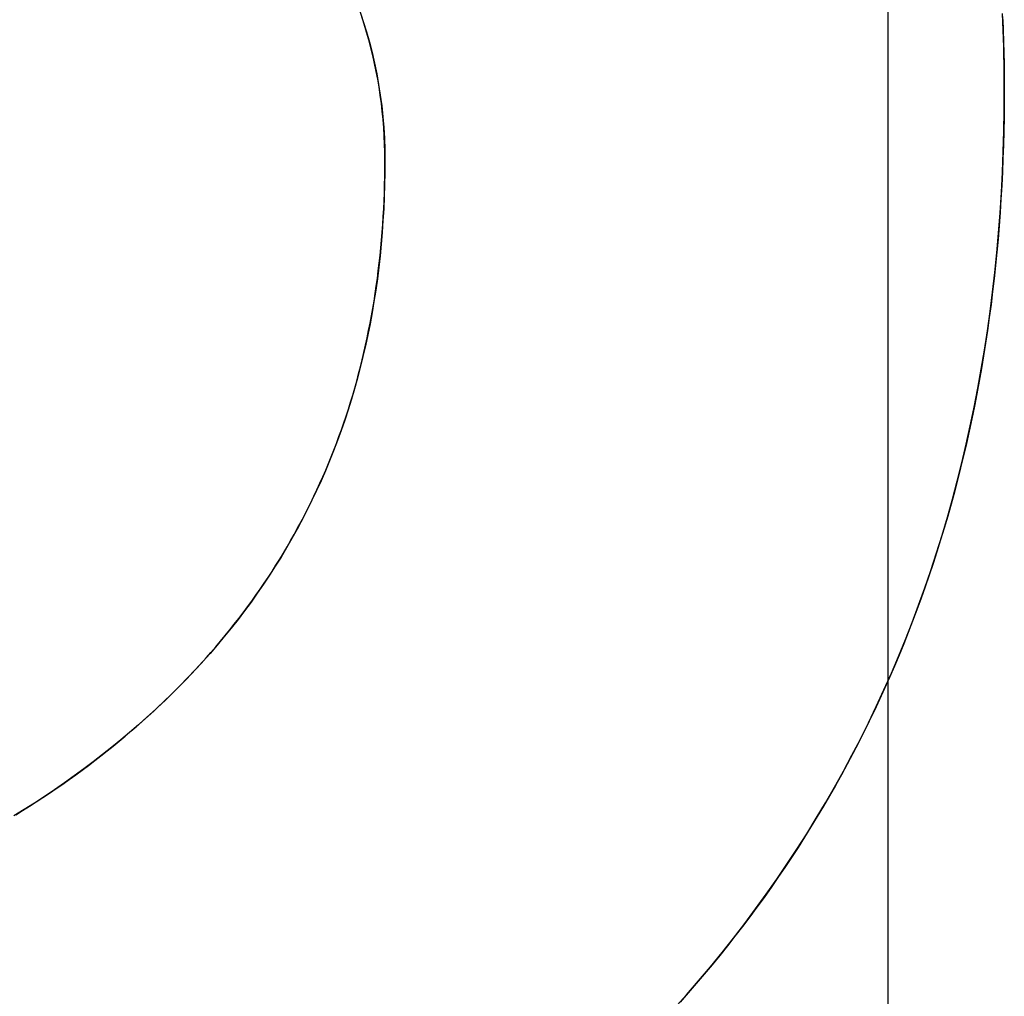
# Model space of a CAD drawing. Extents: x -1.48 to 1.48, y -1.03 to 1.03.
# Tile 42 of 90: x 0.0622 to 0.0824, y -0.6129 to -0.5928. Entities that reach past the tile are written whole.
import ezdxf

# ---------------------------------------------------------------- set-up
doc = ezdxf.new("R2010")
doc.units = 0
doc.layers.get('0').update_dxf_attribs({"linetype": 'CONTINUOUS'})

# ---------------------------------------------------------------- blocks, each defined once
blk = doc.blocks.new('*U1')
at = {"extrusion": (0, 0, -1)}
for p, q in [((0.08, -0.639, -1.502), (0.08, -0.574, -1.502)), ((0.08, -0.646, -1.5645), (0.08, -0.574, -1.5645))]:
    blk.add_line(p, q, dxfattribs=at)
at = {"extrusion": (-1, 0, 0)}
for p, q in [((0.08, -0.646, -1.5645), (0.08, -0.574, -1.5645)), ((0.08, -0.639, -1.502), (0.08, -0.574, -1.502))]:
    blk.add_line(p, q, dxfattribs=at)
blk.add_line((0.069678, -0.595718, 0.154), (0.069678, -0.595718, 0.1539))
blk.add_line((0.069678, -0.595718, 0.154), (0.069678, -0.595718, 0.1539))
for points in [[(0.082348, -0.59276, 0.154), (0.082354, -0.592875, 0.154), (0.082359, -0.592989, 0.154), (0.082363, -0.593104, 0.154), (0.082367, -0.593219, 0.154), (0.082371, -0.593334, 0.154), (0.082374, -0.593449, 0.154), (0.082377, -0.593565, 0.154), (0.08238, -0.593681, 0.154), (0.082381, -0.593797, 0.154), (0.082383, -0.593913, 0.154), (0.082384, -0.59403, 0.154), (0.082385, -0.594146, 0.154), (0.082385, -0.594263, 0.154)], [(0.082385, -0.594263, 0.1539), (0.082384, -0.594087, 0.1539), (0.082383, -0.593912, 0.1539), (0.082381, -0.593737, 0.1539), (0.082377, -0.593563, 0.1539), (0.082373, -0.593389, 0.1539), (0.082367, -0.593216, 0.1539), (0.082361, -0.593043, 0.1539), (0.082353, -0.592871, 0.1539), (0.082345, -0.592699, 0.1539)], [(0.082385, -0.594263, 0.1539), (0.082384, -0.594087, 0.1539), (0.082383, -0.593912, 0.1539), (0.082381, -0.593737, 0.1539), (0.082377, -0.593563, 0.1539), (0.082373, -0.593389, 0.1539), (0.082367, -0.593216, 0.1539), (0.082361, -0.593043, 0.1539), (0.082353, -0.592871, 0.1539), (0.082345, -0.592699, 0.1539)], [(0.082348, -0.59276, 0.154), (0.082354, -0.592875, 0.154), (0.082359, -0.592989, 0.154), (0.082363, -0.593104, 0.154), (0.082367, -0.593219, 0.154), (0.082371, -0.593334, 0.154), (0.082374, -0.593449, 0.154), (0.082377, -0.593565, 0.154), (0.08238, -0.593681, 0.154), (0.082381, -0.593797, 0.154), (0.082383, -0.593913, 0.154), (0.082384, -0.59403, 0.154), (0.082385, -0.594146, 0.154), (0.082385, -0.594263, 0.154)], [(0.069678, -0.595718, 0.154), (0.069677, -0.595548, 0.154), (0.069672, -0.595379, 0.154), (0.069665, -0.595211, 0.154), (0.069655, -0.595043, 0.154), (0.069641, -0.594876, 0.154), (0.069625, -0.594709, 0.154), (0.069606, -0.594544, 0.154), (0.069584, -0.594378, 0.154), (0.069559, -0.594214, 0.154), (0.069531, -0.59405, 0.154), (0.069501, -0.593887, 0.154), (0.069467, -0.593724, 0.154), (0.06943, -0.593562, 0.154), (0.069391, -0.593401, 0.154), (0.069348, -0.593241, 0.154), (0.069303, -0.593081, 0.154), (0.069254, -0.592921, 0.154), (0.069203, -0.592763, 0.154)], [(0.069165, -0.592649, 0.1539), (0.069235, -0.592861, 0.1539), (0.069301, -0.593074, 0.1539), (0.069361, -0.593288, 0.1539), (0.069416, -0.593503, 0.1539), (0.069466, -0.593719, 0.1539), (0.06951, -0.593937, 0.1539), (0.06955, -0.594155, 0.1539), (0.069584, -0.594375, 0.1539), (0.069613, -0.594596, 0.1539), (0.069636, -0.594818, 0.1539), (0.069655, -0.595041, 0.1539), (0.069668, -0.595265, 0.1539), (0.069676, -0.595491, 0.1539), (0.069678, -0.595718, 0.1539)], [(0.069165, -0.592649, 0.1539), (0.069235, -0.592861, 0.1539), (0.069301, -0.593074, 0.1539), (0.069361, -0.593288, 0.1539), (0.069416, -0.593503, 0.1539), (0.069466, -0.593719, 0.1539), (0.06951, -0.593937, 0.1539), (0.06955, -0.594155, 0.1539), (0.069584, -0.594375, 0.1539), (0.069613, -0.594596, 0.1539), (0.069636, -0.594818, 0.1539), (0.069655, -0.595041, 0.1539), (0.069668, -0.595265, 0.1539), (0.069676, -0.595491, 0.1539), (0.069678, -0.595718, 0.1539)], [(0.069678, -0.595718, 0.154), (0.069677, -0.595548, 0.154), (0.069672, -0.595379, 0.154), (0.069665, -0.595211, 0.154), (0.069655, -0.595043, 0.154), (0.069641, -0.594876, 0.154), (0.069625, -0.594709, 0.154), (0.069606, -0.594544, 0.154), (0.069584, -0.594378, 0.154), (0.069559, -0.594214, 0.154), (0.069531, -0.59405, 0.154), (0.069501, -0.593887, 0.154), (0.069467, -0.593724, 0.154), (0.06943, -0.593562, 0.154), (0.069391, -0.593401, 0.154), (0.069348, -0.593241, 0.154), (0.069303, -0.593081, 0.154), (0.069254, -0.592921, 0.154), (0.069203, -0.592763, 0.154)], [(0.082385, -0.594263, 0.154), (0.082384, -0.594548, 0.154), (0.082381, -0.594831, 0.154), (0.082375, -0.595114, 0.154), (0.082368, -0.595395, 0.154), (0.082358, -0.595675, 0.154), (0.082347, -0.595953, 0.154), (0.082333, -0.596231, 0.154), (0.082317, -0.596507, 0.154), (0.082299, -0.596782, 0.154), (0.082278, -0.597055, 0.154), (0.082256, -0.597328, 0.154), (0.082231, -0.597599, 0.154), (0.082205, -0.597869, 0.154), (0.082176, -0.598138, 0.154), (0.082145, -0.598406, 0.154), (0.082112, -0.598672, 0.154), (0.082077, -0.598937, 0.154), (0.08204, -0.599201, 0.154), (0.082, -0.599464, 0.154), (0.081959, -0.599725, 0.154), (0.081915, -0.599985, 0.154), (0.081869, -0.600244, 0.154), (0.081821, -0.600502, 0.154), (0.081771, -0.600759, 0.154), (0.081719, -0.601014, 0.154), (0.081664, -0.601268, 0.154), (0.081608, -0.601521, 0.154), (0.081549, -0.601773, 0.154), (0.081489, -0.602023, 0.154), (0.081426, -0.602272, 0.154), (0.081361, -0.60252, 0.154), (0.081294, -0.602767, 0.154), (0.081224, -0.603012, 0.154), (0.081153, -0.603257, 0.154), (0.081079, -0.6035, 0.154), (0.081004, -0.603742, 0.154), (0.080926, -0.603982, 0.154), (0.080846, -0.604222, 0.154), (0.080764, -0.60446, 0.154), (0.08068, -0.604697, 0.154), (0.080593, -0.604933, 0.154), (0.080505, -0.605167, 0.154), (0.080414, -0.6054, 0.154), (0.080321, -0.605632, 0.154), (0.080227, -0.605863, 0.154), (0.08013, -0.606093, 0.154), (0.08003, -0.606321, 0.154), (0.079929, -0.606548, 0.154), (0.079826, -0.606774, 0.154), (0.07972, -0.606999, 0.154), (0.079613, -0.607222, 0.154), (0.079503, -0.607445, 0.154), (0.079391, -0.607666, 0.154), (0.079277, -0.607885, 0.154), (0.079161, -0.608104, 0.154), (0.079042, -0.608321, 0.154), (0.078922, -0.608537, 0.154), (0.078799, -0.608752, 0.154), (0.078674, -0.608966, 0.154), (0.078548, -0.609178, 0.154), (0.078419, -0.60939, 0.154), (0.078288, -0.6096, 0.154), (0.078154, -0.609808, 0.154), (0.078019, -0.610016, 0.154), (0.077882, -0.610222, 0.154), (0.077742, -0.610427, 0.154), (0.0776, -0.610631, 0.154), (0.077456, -0.610834, 0.154), (0.07731, -0.611035, 0.154), (0.077162, -0.611235, 0.154), (0.077012, -0.611434, 0.154), (0.076859, -0.611632, 0.154), (0.076705, -0.611829, 0.154), (0.076548, -0.612024, 0.154), (0.076389, -0.612218, 0.154), (0.076228, -0.612411, 0.154), (0.076065, -0.612602, 0.154), (0.0759, -0.612793, 0.154), (0.075733, -0.612982, 0.154)], [(0.075613, -0.613115, 0.1539), (0.075866, -0.612832, 0.1539), (0.076114, -0.612545, 0.1539), (0.076358, -0.612256, 0.1539), (0.076596, -0.611964, 0.1539), (0.07683, -0.611669, 0.1539), (0.077059, -0.611372, 0.1539), (0.077284, -0.611072, 0.1539), (0.077503, -0.610768, 0.1539), (0.077717, -0.610463, 0.1539), (0.077927, -0.610154, 0.1539), (0.078132, -0.609843, 0.1539), (0.078332, -0.609529, 0.1539), (0.078528, -0.609212, 0.1539), (0.078718, -0.608892, 0.1539), (0.078904, -0.60857, 0.1539), (0.079084, -0.608244, 0.1539), (0.07926, -0.607916, 0.1539), (0.079432, -0.607586, 0.1539), (0.079598, -0.607252, 0.1539), (0.079759, -0.606916, 0.1539), (0.079916, -0.606577, 0.1539), (0.080068, -0.606235, 0.1539), (0.080215, -0.60589, 0.1539), (0.080357, -0.605543, 0.1539), (0.080495, -0.605193, 0.1539), (0.080627, -0.60484, 0.1539), (0.080755, -0.604484, 0.1539), (0.080878, -0.604126, 0.1539), (0.080996, -0.603764, 0.1539), (0.08111, -0.6034, 0.1539), (0.081218, -0.603034, 0.1539), (0.081322, -0.602664, 0.1539), (0.081421, -0.602292, 0.1539), (0.081515, -0.601917, 0.1539), (0.081604, -0.601539, 0.1539), (0.081688, -0.601158, 0.1539), (0.081768, -0.600775, 0.1539), (0.081842, -0.600389, 0.1539), (0.081912, -0.6, 0.1539), (0.081978, -0.599608, 0.1539), (0.082038, -0.599213, 0.1539), (0.082093, -0.598816, 0.1539), (0.082144, -0.598416, 0.1539), (0.08219, -0.598013, 0.1539), (0.082231, -0.597608, 0.1539), (0.082267, -0.597199, 0.1539), (0.082298, -0.596788, 0.1539), (0.082325, -0.596374, 0.1539), (0.082346, -0.595958, 0.1539), (0.082363, -0.595538, 0.1539), (0.082375, -0.595116, 0.1539), (0.082383, -0.594691, 0.1539), (0.082385, -0.594263, 0.1539)], [(0.075613, -0.613115, 0.1539), (0.075866, -0.612832, 0.1539), (0.076114, -0.612545, 0.1539), (0.076358, -0.612256, 0.1539), (0.076596, -0.611964, 0.1539), (0.07683, -0.611669, 0.1539), (0.077059, -0.611372, 0.1539), (0.077284, -0.611072, 0.1539), (0.077503, -0.610768, 0.1539), (0.077717, -0.610463, 0.1539), (0.077927, -0.610154, 0.1539), (0.078132, -0.609843, 0.1539), (0.078332, -0.609529, 0.1539), (0.078528, -0.609212, 0.1539), (0.078718, -0.608892, 0.1539), (0.078904, -0.60857, 0.1539), (0.079084, -0.608244, 0.1539), (0.07926, -0.607916, 0.1539), (0.079432, -0.607586, 0.1539), (0.079598, -0.607252, 0.1539), (0.079759, -0.606916, 0.1539), (0.079916, -0.606577, 0.1539), (0.080068, -0.606235, 0.1539), (0.080215, -0.60589, 0.1539), (0.080357, -0.605543, 0.1539), (0.080495, -0.605193, 0.1539), (0.080627, -0.60484, 0.1539), (0.080755, -0.604484, 0.1539), (0.080878, -0.604126, 0.1539), (0.080996, -0.603764, 0.1539), (0.08111, -0.6034, 0.1539), (0.081218, -0.603034, 0.1539), (0.081322, -0.602664, 0.1539), (0.081421, -0.602292, 0.1539), (0.081515, -0.601917, 0.1539), (0.081604, -0.601539, 0.1539), (0.081688, -0.601158, 0.1539), (0.081768, -0.600775, 0.1539), (0.081842, -0.600389, 0.1539), (0.081912, -0.6, 0.1539), (0.081978, -0.599608, 0.1539), (0.082038, -0.599213, 0.1539), (0.082093, -0.598816, 0.1539), (0.082144, -0.598416, 0.1539), (0.08219, -0.598013, 0.1539), (0.082231, -0.597608, 0.1539), (0.082267, -0.597199, 0.1539), (0.082298, -0.596788, 0.1539), (0.082325, -0.596374, 0.1539), (0.082346, -0.595958, 0.1539), (0.082363, -0.595538, 0.1539), (0.082375, -0.595116, 0.1539), (0.082383, -0.594691, 0.1539), (0.082385, -0.594263, 0.1539)], [(0.082385, -0.594263, 0.154), (0.082384, -0.594548, 0.154), (0.082381, -0.594831, 0.154), (0.082375, -0.595114, 0.154), (0.082368, -0.595395, 0.154), (0.082358, -0.595675, 0.154), (0.082347, -0.595953, 0.154), (0.082333, -0.596231, 0.154), (0.082317, -0.596507, 0.154), (0.082299, -0.596782, 0.154), (0.082278, -0.597055, 0.154), (0.082256, -0.597328, 0.154), (0.082231, -0.597599, 0.154), (0.082205, -0.597869, 0.154), (0.082176, -0.598138, 0.154), (0.082145, -0.598406, 0.154), (0.082112, -0.598672, 0.154), (0.082077, -0.598937, 0.154), (0.08204, -0.599201, 0.154), (0.082, -0.599464, 0.154), (0.081959, -0.599725, 0.154), (0.081915, -0.599985, 0.154), (0.081869, -0.600244, 0.154), (0.081821, -0.600502, 0.154), (0.081771, -0.600759, 0.154), (0.081719, -0.601014, 0.154), (0.081664, -0.601268, 0.154), (0.081608, -0.601521, 0.154), (0.081549, -0.601773, 0.154), (0.081489, -0.602023, 0.154), (0.081426, -0.602272, 0.154), (0.081361, -0.60252, 0.154), (0.081294, -0.602767, 0.154), (0.081224, -0.603012, 0.154), (0.081153, -0.603257, 0.154), (0.081079, -0.6035, 0.154), (0.081004, -0.603742, 0.154), (0.080926, -0.603982, 0.154), (0.080846, -0.604222, 0.154), (0.080764, -0.60446, 0.154), (0.08068, -0.604697, 0.154), (0.080593, -0.604933, 0.154), (0.080505, -0.605167, 0.154), (0.080414, -0.6054, 0.154), (0.080321, -0.605632, 0.154), (0.080227, -0.605863, 0.154), (0.08013, -0.606093, 0.154), (0.08003, -0.606321, 0.154), (0.079929, -0.606548, 0.154), (0.079826, -0.606774, 0.154), (0.07972, -0.606999, 0.154), (0.079613, -0.607222, 0.154), (0.079503, -0.607445, 0.154), (0.079391, -0.607666, 0.154), (0.079277, -0.607885, 0.154), (0.079161, -0.608104, 0.154), (0.079042, -0.608321, 0.154), (0.078922, -0.608537, 0.154), (0.078799, -0.608752, 0.154), (0.078674, -0.608966, 0.154), (0.078548, -0.609178, 0.154), (0.078419, -0.60939, 0.154), (0.078288, -0.6096, 0.154), (0.078154, -0.609808, 0.154), (0.078019, -0.610016, 0.154), (0.077882, -0.610222, 0.154), (0.077742, -0.610427, 0.154), (0.0776, -0.610631, 0.154), (0.077456, -0.610834, 0.154), (0.07731, -0.611035, 0.154), (0.077162, -0.611235, 0.154), (0.077012, -0.611434, 0.154), (0.076859, -0.611632, 0.154), (0.076705, -0.611829, 0.154), (0.076548, -0.612024, 0.154), (0.076389, -0.612218, 0.154), (0.076228, -0.612411, 0.154), (0.076065, -0.612602, 0.154), (0.0759, -0.612793, 0.154), (0.075733, -0.612982, 0.154)], [(0.062106, -0.60914, 0.154), (0.062247, -0.609052, 0.154), (0.062387, -0.608964, 0.154), (0.062525, -0.608875, 0.154), (0.062663, -0.608785, 0.154), (0.062799, -0.608694, 0.154), (0.062935, -0.608602, 0.154), (0.06307, -0.608509, 0.154), (0.063203, -0.608414, 0.154), (0.063335, -0.608319, 0.154), (0.063467, -0.608223, 0.154), (0.063597, -0.608126, 0.154), (0.063726, -0.608029, 0.154), (0.063853, -0.60793, 0.154), (0.063979, -0.607831, 0.154), (0.064103, -0.607731, 0.154), (0.064227, -0.60763, 0.154), (0.064349, -0.607529, 0.154), (0.064469, -0.607427, 0.154), (0.064588, -0.607324, 0.154), (0.064706, -0.607221, 0.154), (0.064822, -0.607116, 0.154), (0.064937, -0.607011, 0.154), (0.06505, -0.606905, 0.154), (0.065163, -0.606799, 0.154), (0.065273, -0.606692, 0.154), (0.065383, -0.606584, 0.154), (0.065491, -0.606475, 0.154), (0.065598, -0.606365, 0.154), (0.065703, -0.606255, 0.154), (0.065807, -0.606144, 0.154), (0.065909, -0.606033, 0.154), (0.066011, -0.60592, 0.154), (0.06611, -0.605807, 0.154), (0.066209, -0.605693, 0.154), (0.066306, -0.605578, 0.154), (0.066402, -0.605463, 0.154), (0.066496, -0.605347, 0.154), (0.066589, -0.60523, 0.154), (0.06668, -0.605112, 0.154), (0.06677, -0.604994, 0.154), (0.066859, -0.604875, 0.154), (0.066947, -0.604755, 0.154), (0.067033, -0.604635, 0.154), (0.067117, -0.604513, 0.154), (0.0672, -0.604391, 0.154), (0.067282, -0.604269, 0.154), (0.067363, -0.604145, 0.154), (0.067442, -0.604021, 0.154), (0.06752, -0.603896, 0.154), (0.067596, -0.60377, 0.154), (0.067671, -0.603644, 0.154), (0.067745, -0.603516, 0.154), (0.067817, -0.603388, 0.154), (0.067888, -0.60326, 0.154), (0.067958, -0.60313, 0.154), (0.068026, -0.603, 0.154), (0.068093, -0.602869, 0.154), (0.068158, -0.602738, 0.154), (0.068222, -0.602605, 0.154), (0.068284, -0.602472, 0.154), (0.068346, -0.602338, 0.154), (0.068406, -0.602204, 0.154), (0.068464, -0.602068, 0.154), (0.068521, -0.601932, 0.154), (0.068577, -0.601795, 0.154), (0.068631, -0.601658, 0.154), (0.068684, -0.60152, 0.154), (0.068736, -0.601381, 0.154), (0.068786, -0.601241, 0.154), (0.068835, -0.6011, 0.154), (0.068883, -0.600959, 0.154), (0.068929, -0.600817, 0.154), (0.068973, -0.600674, 0.154), (0.069017, -0.600531, 0.154), (0.069059, -0.600387, 0.154), (0.069099, -0.600242, 0.154), (0.069139, -0.600096, 0.154), (0.069176, -0.59995, 0.154), (0.069213, -0.599803, 0.154), (0.069248, -0.599655, 0.154), (0.069282, -0.599506, 0.154), (0.069314, -0.599357, 0.154), (0.069345, -0.599207, 0.154), (0.069375, -0.599056, 0.154), (0.069403, -0.598904, 0.154), (0.06943, -0.598752, 0.154), (0.069455, -0.598599, 0.154), (0.069479, -0.598445, 0.154), (0.069502, -0.598291, 0.154), (0.069523, -0.598135, 0.154), (0.069543, -0.597979, 0.154), (0.069562, -0.597823, 0.154), (0.069579, -0.597665, 0.154), (0.069595, -0.597507, 0.154), (0.069609, -0.597348, 0.154), (0.069622, -0.597188, 0.154), (0.069634, -0.597028, 0.154), (0.069644, -0.596866, 0.154), (0.069653, -0.596705, 0.154), (0.069661, -0.596542, 0.154), (0.069667, -0.596379, 0.154), (0.069672, -0.596214, 0.154), (0.069675, -0.59605, 0.154), (0.069678, -0.595884, 0.154), (0.069678, -0.595718, 0.154)], [(0.069678, -0.595718, 0.1539), (0.069677, -0.595967, 0.1539), (0.069672, -0.596216, 0.1539), (0.069664, -0.596462, 0.1539), (0.069653, -0.596707, 0.1539), (0.069639, -0.59695, 0.1539), (0.069622, -0.597192, 0.1539), (0.069602, -0.597432, 0.1539), (0.069579, -0.59767, 0.1539), (0.069552, -0.597907, 0.1539), (0.069523, -0.598141, 0.1539), (0.06949, -0.598375, 0.1539), (0.069454, -0.598606, 0.1539), (0.069415, -0.598836, 0.1539), (0.069373, -0.599064, 0.1539), (0.069328, -0.599291, 0.1539), (0.06928, -0.599516, 0.1539), (0.069228, -0.599739, 0.1539), (0.069174, -0.59996, 0.1539), (0.069116, -0.60018, 0.1539), (0.069056, -0.600398, 0.1539), (0.068992, -0.600615, 0.1539), (0.068925, -0.600829, 0.1539), (0.068855, -0.601043, 0.1539), (0.068781, -0.601254, 0.1539), (0.068705, -0.601464, 0.1539), (0.068626, -0.601672, 0.1539), (0.068543, -0.601879, 0.1539), (0.068458, -0.602083, 0.1539), (0.068369, -0.602286, 0.1539), (0.068277, -0.602488, 0.1539), (0.068182, -0.602688, 0.1539), (0.068084, -0.602886, 0.1539), (0.067983, -0.603082, 0.1539), (0.067879, -0.603277, 0.1539), (0.067771, -0.60347, 0.1539), (0.067661, -0.603662, 0.1539), (0.067547, -0.603851, 0.1539), (0.06743, -0.604039, 0.1539), (0.06731, -0.604226, 0.1539), (0.067187, -0.604411, 0.1539), (0.067061, -0.604594, 0.1539), (0.066932, -0.604775, 0.1539), (0.0668, -0.604955, 0.1539), (0.066665, -0.605133, 0.1539), (0.066526, -0.605309, 0.1539), (0.066384, -0.605484, 0.1539), (0.06624, -0.605657, 0.1539), (0.066092, -0.605828, 0.1539), (0.065941, -0.605998, 0.1539), (0.065786, -0.606166, 0.1539), (0.065629, -0.606333, 0.1539), (0.065469, -0.606497, 0.1539), (0.065306, -0.60666, 0.1539), (0.065139, -0.606822, 0.1539), (0.064969, -0.606981, 0.1539), (0.064797, -0.607139, 0.1539), (0.064621, -0.607296, 0.1539), (0.064441, -0.60745, 0.1539), (0.064259, -0.607603, 0.1539), (0.064074, -0.607755, 0.1539), (0.063886, -0.607904, 0.1539), (0.063694, -0.608052, 0.1539), (0.0635, -0.608199, 0.1539), (0.063302, -0.608343, 0.1539), (0.063102, -0.608486, 0.1539), (0.0629, -0.608626, 0.1539), (0.062695, -0.608764, 0.1539), (0.062488, -0.608899, 0.1539), (0.062279, -0.609032, 0.1539), (0.062067, -0.609163, 0.1539)], [(0.069678, -0.595718, 0.1539), (0.069677, -0.595967, 0.1539), (0.069672, -0.596216, 0.1539), (0.069664, -0.596462, 0.1539), (0.069653, -0.596707, 0.1539), (0.069639, -0.59695, 0.1539), (0.069622, -0.597192, 0.1539), (0.069602, -0.597432, 0.1539), (0.069579, -0.59767, 0.1539), (0.069552, -0.597907, 0.1539), (0.069523, -0.598141, 0.1539), (0.06949, -0.598375, 0.1539), (0.069454, -0.598606, 0.1539), (0.069415, -0.598836, 0.1539), (0.069373, -0.599064, 0.1539), (0.069328, -0.599291, 0.1539), (0.06928, -0.599516, 0.1539), (0.069228, -0.599739, 0.1539), (0.069174, -0.59996, 0.1539), (0.069116, -0.60018, 0.1539), (0.069056, -0.600398, 0.1539), (0.068992, -0.600615, 0.1539), (0.068925, -0.600829, 0.1539), (0.068855, -0.601043, 0.1539), (0.068781, -0.601254, 0.1539), (0.068705, -0.601464, 0.1539), (0.068626, -0.601672, 0.1539), (0.068543, -0.601879, 0.1539), (0.068458, -0.602083, 0.1539), (0.068369, -0.602286, 0.1539), (0.068277, -0.602488, 0.1539), (0.068182, -0.602688, 0.1539), (0.068084, -0.602886, 0.1539), (0.067983, -0.603082, 0.1539), (0.067879, -0.603277, 0.1539), (0.067771, -0.60347, 0.1539), (0.067661, -0.603662, 0.1539), (0.067547, -0.603851, 0.1539), (0.06743, -0.604039, 0.1539), (0.06731, -0.604226, 0.1539), (0.067187, -0.604411, 0.1539), (0.067061, -0.604594, 0.1539), (0.066932, -0.604775, 0.1539), (0.0668, -0.604955, 0.1539), (0.066665, -0.605133, 0.1539), (0.066526, -0.605309, 0.1539), (0.066384, -0.605484, 0.1539), (0.06624, -0.605657, 0.1539), (0.066092, -0.605828, 0.1539), (0.065941, -0.605998, 0.1539), (0.065786, -0.606166, 0.1539), (0.065629, -0.606333, 0.1539), (0.065469, -0.606497, 0.1539), (0.065306, -0.60666, 0.1539), (0.065139, -0.606822, 0.1539), (0.064969, -0.606981, 0.1539), (0.064797, -0.607139, 0.1539), (0.064621, -0.607296, 0.1539), (0.064441, -0.60745, 0.1539), (0.064259, -0.607603, 0.1539), (0.064074, -0.607755, 0.1539), (0.063886, -0.607904, 0.1539), (0.063694, -0.608052, 0.1539), (0.0635, -0.608199, 0.1539), (0.063302, -0.608343, 0.1539), (0.063102, -0.608486, 0.1539), (0.0629, -0.608626, 0.1539), (0.062695, -0.608764, 0.1539), (0.062488, -0.608899, 0.1539), (0.062279, -0.609032, 0.1539), (0.062067, -0.609163, 0.1539)], [(0.062106, -0.60914, 0.154), (0.062247, -0.609052, 0.154), (0.062387, -0.608964, 0.154), (0.062525, -0.608875, 0.154), (0.062663, -0.608785, 0.154), (0.062799, -0.608694, 0.154), (0.062935, -0.608602, 0.154), (0.06307, -0.608509, 0.154), (0.063203, -0.608414, 0.154), (0.063335, -0.608319, 0.154), (0.063467, -0.608223, 0.154), (0.063597, -0.608126, 0.154), (0.063726, -0.608029, 0.154), (0.063853, -0.60793, 0.154), (0.063979, -0.607831, 0.154), (0.064103, -0.607731, 0.154), (0.064227, -0.60763, 0.154), (0.064349, -0.607529, 0.154), (0.064469, -0.607427, 0.154), (0.064588, -0.607324, 0.154), (0.064706, -0.607221, 0.154), (0.064822, -0.607116, 0.154), (0.064937, -0.607011, 0.154), (0.06505, -0.606905, 0.154), (0.065163, -0.606799, 0.154), (0.065273, -0.606692, 0.154), (0.065383, -0.606584, 0.154), (0.065491, -0.606475, 0.154), (0.065598, -0.606365, 0.154), (0.065703, -0.606255, 0.154), (0.065807, -0.606144, 0.154), (0.065909, -0.606033, 0.154), (0.066011, -0.60592, 0.154), (0.06611, -0.605807, 0.154), (0.066209, -0.605693, 0.154), (0.066306, -0.605578, 0.154), (0.066402, -0.605463, 0.154), (0.066496, -0.605347, 0.154), (0.066589, -0.60523, 0.154), (0.06668, -0.605112, 0.154), (0.06677, -0.604994, 0.154), (0.066859, -0.604875, 0.154), (0.066947, -0.604755, 0.154), (0.067033, -0.604635, 0.154), (0.067117, -0.604513, 0.154), (0.0672, -0.604391, 0.154), (0.067282, -0.604269, 0.154), (0.067363, -0.604145, 0.154), (0.067442, -0.604021, 0.154), (0.06752, -0.603896, 0.154), (0.067596, -0.60377, 0.154), (0.067671, -0.603644, 0.154), (0.067745, -0.603516, 0.154), (0.067817, -0.603388, 0.154), (0.067888, -0.60326, 0.154), (0.067958, -0.60313, 0.154), (0.068026, -0.603, 0.154), (0.068093, -0.602869, 0.154), (0.068158, -0.602738, 0.154), (0.068222, -0.602605, 0.154), (0.068284, -0.602472, 0.154), (0.068346, -0.602338, 0.154), (0.068406, -0.602204, 0.154), (0.068464, -0.602068, 0.154), (0.068521, -0.601932, 0.154), (0.068577, -0.601795, 0.154), (0.068631, -0.601658, 0.154), (0.068684, -0.60152, 0.154), (0.068736, -0.601381, 0.154), (0.068786, -0.601241, 0.154), (0.068835, -0.6011, 0.154), (0.068883, -0.600959, 0.154), (0.068929, -0.600817, 0.154), (0.068973, -0.600674, 0.154), (0.069017, -0.600531, 0.154), (0.069059, -0.600387, 0.154), (0.069099, -0.600242, 0.154), (0.069139, -0.600096, 0.154), (0.069176, -0.59995, 0.154), (0.069213, -0.599803, 0.154), (0.069248, -0.599655, 0.154), (0.069282, -0.599506, 0.154), (0.069314, -0.599357, 0.154), (0.069345, -0.599207, 0.154), (0.069375, -0.599056, 0.154), (0.069403, -0.598904, 0.154), (0.06943, -0.598752, 0.154), (0.069455, -0.598599, 0.154), (0.069479, -0.598445, 0.154), (0.069502, -0.598291, 0.154), (0.069523, -0.598135, 0.154), (0.069543, -0.597979, 0.154), (0.069562, -0.597823, 0.154), (0.069579, -0.597665, 0.154), (0.069595, -0.597507, 0.154), (0.069609, -0.597348, 0.154), (0.069622, -0.597188, 0.154), (0.069634, -0.597028, 0.154), (0.069644, -0.596866, 0.154), (0.069653, -0.596705, 0.154), (0.069661, -0.596542, 0.154), (0.069667, -0.596379, 0.154), (0.069672, -0.596214, 0.154), (0.069675, -0.59605, 0.154), (0.069678, -0.595884, 0.154), (0.069678, -0.595718, 0.154)]]:
    blk.add_polyline3d(points)

msp = doc.modelspace()

# ---------------------------------------------------------------- block references
msp.add_blockref('*U1', (0, 0))

doc.saveas('drawing.dxf')
